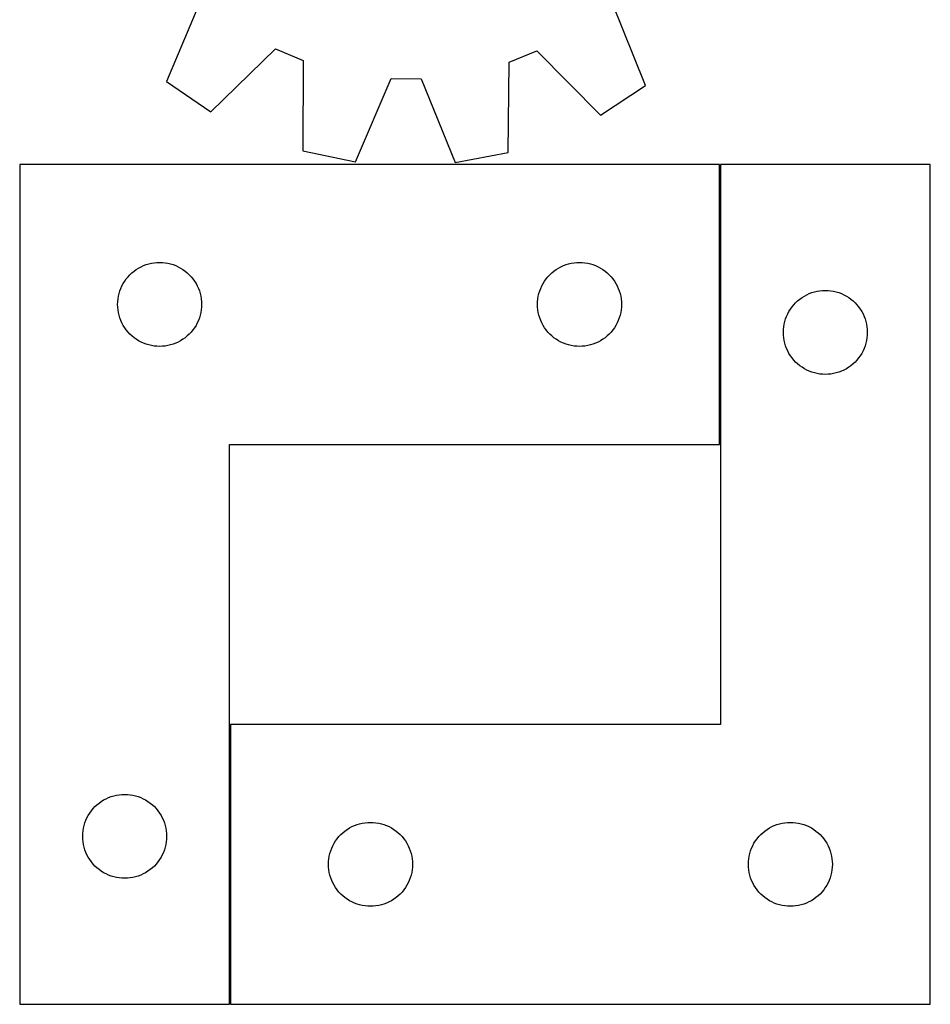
# Model space of a CAD drawing. Header units: millimetres. Extents: x 7 to 1243, y 7 to 2493.
# Tile 5 of 35: x 7 to 202, y 563 to 774. Entities that reach past the tile are written whole.
import ezdxf

# ---------------------------------------------------------------- set-up
doc = ezdxf.new("R2010")
doc.units = ezdxf.units.MM
doc.layers.add('COMMON', color=5, linetype='CONTINUOUS', true_color=0x0000ff)
doc.layers.add('CUT', color=7, linetype='CONTINUOUS', true_color=0x000000)

msp = doc.modelspace()

# ---------------------------------------------------------------- linework, layer by layer
at = {"layer": 'COMMON'}
for p, q in [((156.697925, 682.710391), (156.697925, 742.710391)), ((51.697925, 562.710391), (51.697925, 622.710391))]:
    msp.add_line(p, q, dxfattribs=at)
at = {"layer": 'CUT'}
for p, q in [((45.561399, 778.328928), (38.057873, 760.464452)), ((140.761791, 759.601868), (133.55938, 777.589856)), ((47.595763, 753.974913), (61.458253, 767.512777)), ((61.458253, 767.512777), (67.377765, 765.002385)), ((111.522255, 764.631627), (117.483097, 767.042239)), ((117.483097, 767.042239), (131.116246, 753.273446)), ((67.377765, 765.002385), (67.28185, 745.626286)), ((111.292709, 745.25665), (111.522255, 764.631627)), ((38.057873, 760.464452), (47.595763, 753.974913)), ((78.577151, 743.280726), (86.203706, 761.093028)), ((86.203706, 761.093028), (92.633307, 761.039027)), ((92.633307, 761.039027), (99.959606, 743.101141)), ((131.116246, 753.273446), (140.761791, 759.601868)), ((67.28185, 745.626286), (78.577151, 743.280726)), ((99.959606, 743.101141), (111.292709, 745.25665)), ((6.597923, 742.710391), (6.597923, 562.710391)), ((156.597923, 742.710391), (6.597923, 742.710391)), ((156.597923, 682.710391), (156.597923, 742.710391)), ((201.797925, 742.710391), (156.797925, 742.710391)), ((156.797925, 742.710391), (156.797925, 622.710391)), ((201.797925, 562.710391), (201.797925, 742.710391)), ((36.009295, 721.691122), (36.597923, 721.710391)), ((36.597923, 721.710391), (37.186551, 721.691122)), ((126.009295, 721.691122), (126.597923, 721.710391)), ((126.597923, 721.710391), (127.186551, 721.691122)), ((30.66381, 719.47695), (31.11907, 719.850571)), ((31.11907, 719.850571), (31.597791, 720.193618)), ((31.597791, 720.193618), (32.097923, 720.50462)), ((32.097923, 720.50462), (32.617324, 720.782246)), ((32.617324, 720.782246), (33.153772, 721.025307)), ((33.153772, 721.025307), (33.704967, 721.232763)), ((33.704967, 721.232763), (34.268551, 721.403724)), ((34.268551, 721.403724), (34.84211, 721.537459)), ((34.84211, 721.537459), (35.423187, 721.633395)), ((35.423187, 721.633395), (36.009295, 721.691122)), ((37.186551, 721.691122), (37.772658, 721.633395)), ((37.772658, 721.633395), (38.353736, 721.537459)), ((38.353736, 721.537459), (38.927294, 721.403724)), ((38.927294, 721.403724), (39.490878, 721.232763)), ((39.490878, 721.232763), (40.042074, 721.025307)), ((40.042074, 721.025307), (40.578521, 720.782246)), ((40.578521, 720.782246), (41.097923, 720.50462)), ((41.097923, 720.50462), (41.598055, 720.193618)), ((41.598055, 720.193618), (42.076776, 719.850571)), ((42.076776, 719.850571), (42.532035, 719.47695)), ((120.66381, 719.47695), (121.11907, 719.850571)), ((121.11907, 719.850571), (121.597791, 720.193618)), ((121.597791, 720.193618), (122.097923, 720.50462)), ((122.097923, 720.50462), (122.617324, 720.782246)), ((122.617324, 720.782246), (123.153772, 721.025307)), ((123.153772, 721.025307), (123.704967, 721.232763)), ((123.704967, 721.232763), (124.268551, 721.403724)), ((124.268551, 721.403724), (124.84211, 721.537459)), ((124.84211, 721.537459), (125.423187, 721.633395)), ((125.423187, 721.633395), (126.009295, 721.691122)), ((127.186551, 721.691122), (127.772658, 721.633395)), ((127.772658, 721.633395), (128.353736, 721.537459)), ((128.353736, 721.537459), (128.927294, 721.403724)), ((128.927294, 721.403724), (129.490878, 721.232763)), ((129.490878, 721.232763), (130.042074, 721.025307)), ((130.042074, 721.025307), (130.578521, 720.782246)), ((130.578521, 720.782246), (131.097923, 720.50462)), ((131.097923, 720.50462), (131.598055, 720.193618)), ((131.598055, 720.193618), (132.076776, 719.850571)), ((132.076776, 719.850571), (132.532035, 719.47695)), ((28.803694, 717.210391), (29.114696, 717.710523)), ((29.114696, 717.710523), (29.457743, 718.189244)), ((29.457743, 718.189244), (29.831364, 718.644504)), ((29.831364, 718.644504), (30.233962, 719.074352)), ((30.233962, 719.074352), (30.66381, 719.47695)), ((42.532035, 719.47695), (42.961884, 719.074352)), ((42.961884, 719.074352), (43.364481, 718.644504)), ((43.364481, 718.644504), (43.738103, 718.189244)), ((43.738103, 718.189244), (44.081149, 717.710523)), ((44.081149, 717.710523), (44.392151, 717.210391)), ((118.803694, 717.210391), (119.114696, 717.710523)), ((119.114696, 717.710523), (119.457743, 718.189244)), ((119.457743, 718.189244), (119.831364, 718.644504)), ((119.831364, 718.644504), (120.233962, 719.074352)), ((120.233962, 719.074352), (120.66381, 719.47695)), ((132.532035, 719.47695), (132.961884, 719.074352)), ((132.961884, 719.074352), (133.364481, 718.644504)), ((133.364481, 718.644504), (133.738103, 718.189244)), ((133.738103, 718.189244), (134.081149, 717.710523)), ((134.081149, 717.710523), (134.392151, 717.210391)), ((27.90459, 715.039763), (28.075552, 715.603347)), ((28.075552, 715.603347), (28.283007, 716.154542)), ((28.283007, 716.154542), (28.526068, 716.69099)), ((28.526068, 716.69099), (28.803694, 717.210391)), ((44.392151, 717.210391), (44.669777, 716.69099)), ((44.669777, 716.69099), (44.912838, 716.154542)), ((44.912838, 716.154542), (45.120294, 715.603347)), ((45.120294, 715.603347), (45.291255, 715.039763)), ((117.90459, 715.039763), (118.075552, 715.603347)), ((118.075552, 715.603347), (118.283007, 716.154542)), ((118.283007, 716.154542), (118.526068, 716.69099)), ((118.526068, 716.69099), (118.803694, 717.210391)), ((134.392151, 717.210391), (134.669777, 716.69099)), ((134.669777, 716.69099), (134.912838, 716.154542)), ((134.912838, 716.154542), (135.120294, 715.603347)), ((135.120294, 715.603347), (135.291255, 715.039763)), ((176.404969, 715.232763), (176.968553, 715.403724)), ((176.968553, 715.403724), (177.542112, 715.537459)), ((177.542112, 715.537459), (178.123189, 715.633395)), ((178.123189, 715.633395), (178.709297, 715.691122)), ((178.709297, 715.691122), (179.297925, 715.710391)), ((179.297925, 715.710391), (179.886553, 715.691122)), ((179.886553, 715.691122), (180.47266, 715.633395)), ((180.47266, 715.633395), (181.053738, 715.537459)), ((181.053738, 715.537459), (181.627296, 715.403724)), ((181.627296, 715.403724), (182.19088, 715.232763)), ((27.597923, 712.710391), (27.617192, 713.29902)), ((27.617192, 713.29902), (27.674919, 713.885127)), ((27.674919, 713.885127), (27.770855, 714.466204)), ((27.770855, 714.466204), (27.90459, 715.039763)), ((45.291255, 715.039763), (45.42499, 714.466204)), ((45.42499, 714.466204), (45.520926, 713.885127)), ((45.520926, 713.885127), (45.578653, 713.29902)), ((45.578653, 713.29902), (45.597923, 712.710391)), ((117.597923, 712.710391), (117.617192, 713.29902)), ((117.617192, 713.29902), (117.674919, 713.885127)), ((117.674919, 713.885127), (117.770855, 714.466204)), ((117.770855, 714.466204), (117.90459, 715.039763)), ((135.291255, 715.039763), (135.42499, 714.466204)), ((135.42499, 714.466204), (135.520926, 713.885127)), ((135.520926, 713.885127), (135.578653, 713.29902)), ((135.578653, 713.29902), (135.597923, 712.710391)), ((172.933964, 713.074352), (173.363812, 713.47695)), ((173.363812, 713.47695), (173.819072, 713.850571)), ((173.819072, 713.850571), (174.297793, 714.193618)), ((174.297793, 714.193618), (174.797925, 714.50462)), ((174.797925, 714.50462), (175.317326, 714.782246)), ((175.317326, 714.782246), (175.853774, 715.025307)), ((175.853774, 715.025307), (176.404969, 715.232763)), ((182.19088, 715.232763), (182.742076, 715.025307)), ((182.742076, 715.025307), (183.278523, 714.782246)), ((183.278523, 714.782246), (183.797925, 714.50462)), ((183.797925, 714.50462), (184.298057, 714.193618)), ((184.298057, 714.193618), (184.776778, 713.850571)), ((184.776778, 713.850571), (185.232037, 713.47695)), ((185.232037, 713.47695), (185.661886, 713.074352)), ((27.617192, 712.121763), (27.597923, 712.710391)), ((27.674919, 711.535656), (27.617192, 712.121763)), ((27.770855, 710.954578), (27.674919, 711.535656)), ((45.520926, 711.535656), (45.42499, 710.954578)), ((45.578653, 712.121763), (45.520926, 711.535656)), ((45.597923, 712.710391), (45.578653, 712.121763)), ((117.617192, 712.121763), (117.597923, 712.710391)), ((117.674919, 711.535656), (117.617192, 712.121763)), ((117.770855, 710.954578), (117.674919, 711.535656)), ((135.520926, 711.535656), (135.42499, 710.954578)), ((135.578653, 712.121763), (135.520926, 711.535656)), ((135.597923, 712.710391), (135.578653, 712.121763)), ((171.22607, 710.69099), (171.503696, 711.210391)), ((171.503696, 711.210391), (171.814698, 711.710523)), ((171.814698, 711.710523), (172.157745, 712.189244)), ((172.157745, 712.189244), (172.531366, 712.644504)), ((172.531366, 712.644504), (172.933964, 713.074352)), ((185.661886, 713.074352), (186.064483, 712.644504)), ((186.064483, 712.644504), (186.438105, 712.189244)), ((186.438105, 712.189244), (186.781151, 711.710523)), ((186.781151, 711.710523), (187.092153, 711.210391)), ((187.092153, 711.210391), (187.369779, 710.69099)), ((27.90459, 710.38102), (27.770855, 710.954578)), ((28.075552, 709.817436), (27.90459, 710.38102)), ((28.283007, 709.26624), (28.075552, 709.817436)), ((28.526068, 708.729793), (28.283007, 709.26624)), ((44.912838, 709.26624), (44.669777, 708.729793)), ((45.120294, 709.817436), (44.912838, 709.26624)), ((45.291255, 710.38102), (45.120294, 709.817436)), ((45.42499, 710.954578), (45.291255, 710.38102)), ((117.90459, 710.38102), (117.770855, 710.954578)), ((118.075552, 709.817436), (117.90459, 710.38102)), ((118.283007, 709.26624), (118.075552, 709.817436)), ((118.526068, 708.729793), (118.283007, 709.26624)), ((134.912838, 709.26624), (134.669777, 708.729793)), ((135.120294, 709.817436), (134.912838, 709.26624)), ((135.291255, 710.38102), (135.120294, 709.817436)), ((135.42499, 710.954578), (135.291255, 710.38102)), ((170.470857, 708.466204), (170.604592, 709.039763)), ((170.604592, 709.039763), (170.775554, 709.603347)), ((170.775554, 709.603347), (170.983009, 710.154542)), ((170.983009, 710.154542), (171.22607, 710.69099)), ((187.369779, 710.69099), (187.61284, 710.154542)), ((187.61284, 710.154542), (187.820296, 709.603347)), ((187.820296, 709.603347), (187.991257, 709.039763)), ((187.991257, 709.039763), (188.124992, 708.466204)), ((28.803694, 708.210391), (28.526068, 708.729793)), ((29.114696, 707.710259), (28.803694, 708.210391)), ((29.457743, 707.231539), (29.114696, 707.710259)), ((29.831364, 706.776279), (29.457743, 707.231539)), ((43.738103, 707.231539), (43.364481, 706.776279)), ((44.081149, 707.710259), (43.738103, 707.231539)), ((44.392151, 708.210391), (44.081149, 707.710259)), ((44.669777, 708.729793), (44.392151, 708.210391)), ((118.803694, 708.210391), (118.526068, 708.729793)), ((119.114696, 707.710259), (118.803694, 708.210391)), ((119.457743, 707.231539), (119.114696, 707.710259)), ((119.831364, 706.776279), (119.457743, 707.231539)), ((133.738103, 707.231539), (133.364481, 706.776279)), ((134.081149, 707.710259), (133.738103, 707.231539)), ((134.392151, 708.210391), (134.081149, 707.710259)), ((134.669777, 708.729793), (134.392151, 708.210391)), ((170.297925, 706.710391), (170.317194, 707.29902)), ((170.317194, 707.29902), (170.374921, 707.885127)), ((170.374921, 707.885127), (170.470857, 708.466204)), ((188.124992, 708.466204), (188.220928, 707.885127)), ((188.220928, 707.885127), (188.278655, 707.29902)), ((188.278655, 707.29902), (188.297925, 706.710391)), ((30.233962, 706.34643), (29.831364, 706.776279)), ((30.66381, 705.943833), (30.233962, 706.34643)), ((31.11907, 705.570211), (30.66381, 705.943833)), ((31.597791, 705.227165), (31.11907, 705.570211)), ((32.097923, 704.916163), (31.597791, 705.227165)), ((32.617324, 704.638537), (32.097923, 704.916163)), ((41.097923, 704.916163), (40.578521, 704.638537)), ((41.598055, 705.227165), (41.097923, 704.916163)), ((42.076776, 705.570211), (41.598055, 705.227165)), ((42.532035, 705.943833), (42.076776, 705.570211)), ((42.961884, 706.34643), (42.532035, 705.943833)), ((43.364481, 706.776279), (42.961884, 706.34643)), ((120.233962, 706.34643), (119.831364, 706.776279)), ((120.66381, 705.943833), (120.233962, 706.34643)), ((121.11907, 705.570211), (120.66381, 705.943833)), ((121.597791, 705.227165), (121.11907, 705.570211)), ((122.097923, 704.916163), (121.597791, 705.227165)), ((122.617324, 704.638537), (122.097923, 704.916163)), ((131.097923, 704.916163), (130.578521, 704.638537)), ((131.598055, 705.227165), (131.097923, 704.916163)), ((132.076776, 705.570211), (131.598055, 705.227165)), ((132.532035, 705.943833), (132.076776, 705.570211)), ((132.961884, 706.34643), (132.532035, 705.943833)), ((133.364481, 706.776279), (132.961884, 706.34643)), ((170.317194, 706.121763), (170.297925, 706.710391)), ((170.374921, 705.535656), (170.317194, 706.121763)), ((170.470857, 704.954578), (170.374921, 705.535656)), ((170.604592, 704.38102), (170.470857, 704.954578)), ((188.124992, 704.954578), (187.991257, 704.38102)), ((188.220928, 705.535656), (188.124992, 704.954578)), ((188.278655, 706.121763), (188.220928, 705.535656)), ((188.297925, 706.710391), (188.278655, 706.121763)), ((33.153772, 704.395476), (32.617324, 704.638537)), ((33.704967, 704.18802), (33.153772, 704.395476)), ((34.268551, 704.017059), (33.704967, 704.18802)), ((34.84211, 703.883324), (34.268551, 704.017059)), ((35.423187, 703.787388), (34.84211, 703.883324)), ((36.009295, 703.729661), (35.423187, 703.787388)), ((36.597923, 703.710391), (36.009295, 703.729661)), ((37.186551, 703.729661), (36.597923, 703.710391)), ((37.772658, 703.787388), (37.186551, 703.729661)), ((38.353736, 703.883324), (37.772658, 703.787388)), ((38.927294, 704.017059), (38.353736, 703.883324)), ((39.490878, 704.18802), (38.927294, 704.017059)), ((40.042074, 704.395476), (39.490878, 704.18802)), ((40.578521, 704.638537), (40.042074, 704.395476)), ((123.153772, 704.395476), (122.617324, 704.638537)), ((123.704967, 704.18802), (123.153772, 704.395476)), ((124.268551, 704.017059), (123.704967, 704.18802)), ((124.84211, 703.883324), (124.268551, 704.017059)), ((125.423187, 703.787388), (124.84211, 703.883324)), ((126.009295, 703.729661), (125.423187, 703.787388)), ((126.597923, 703.710391), (126.009295, 703.729661)), ((127.186551, 703.729661), (126.597923, 703.710391)), ((127.772658, 703.787388), (127.186551, 703.729661)), ((128.353736, 703.883324), (127.772658, 703.787388)), ((128.927294, 704.017059), (128.353736, 703.883324)), ((129.490878, 704.18802), (128.927294, 704.017059)), ((130.042074, 704.395476), (129.490878, 704.18802)), ((130.578521, 704.638537), (130.042074, 704.395476)), ((170.775554, 703.817436), (170.604592, 704.38102)), ((170.983009, 703.26624), (170.775554, 703.817436)), ((171.22607, 702.729793), (170.983009, 703.26624)), ((171.503696, 702.210391), (171.22607, 702.729793)), ((187.369779, 702.729793), (187.092153, 702.210391)), ((187.61284, 703.26624), (187.369779, 702.729793)), ((187.820296, 703.817436), (187.61284, 703.26624)), ((187.991257, 704.38102), (187.820296, 703.817436)), ((171.814698, 701.710259), (171.503696, 702.210391)), ((172.157745, 701.231539), (171.814698, 701.710259)), ((172.531366, 700.776279), (172.157745, 701.231539)), ((172.933964, 700.34643), (172.531366, 700.776279)), ((186.064483, 700.776279), (185.661886, 700.34643)), ((186.438105, 701.231539), (186.064483, 700.776279)), ((186.781151, 701.710259), (186.438105, 701.231539)), ((187.092153, 702.210391), (186.781151, 701.710259)), ((173.363812, 699.943833), (172.933964, 700.34643)), ((173.819072, 699.570211), (173.363812, 699.943833)), ((174.297793, 699.227165), (173.819072, 699.570211)), ((174.797925, 698.916163), (174.297793, 699.227165)), ((175.317326, 698.638537), (174.797925, 698.916163)), ((175.853774, 698.395476), (175.317326, 698.638537)), ((183.278523, 698.638537), (182.742076, 698.395476)), ((183.797925, 698.916163), (183.278523, 698.638537)), ((184.298057, 699.227165), (183.797925, 698.916163)), ((184.776778, 699.570211), (184.298057, 699.227165)), ((185.232037, 699.943833), (184.776778, 699.570211)), ((185.661886, 700.34643), (185.232037, 699.943833)), ((176.404969, 698.18802), (175.853774, 698.395476)), ((176.968553, 698.017059), (176.404969, 698.18802)), ((177.542112, 697.883324), (176.968553, 698.017059)), ((178.123189, 697.787388), (177.542112, 697.883324)), ((178.709297, 697.729661), (178.123189, 697.787388)), ((179.297925, 697.710391), (178.709297, 697.729661)), ((179.886553, 697.729661), (179.297925, 697.710391)), ((180.47266, 697.787388), (179.886553, 697.729661)), ((181.053738, 697.883324), (180.47266, 697.787388)), ((181.627296, 698.017059), (181.053738, 697.883324)), ((182.19088, 698.18802), (181.627296, 698.017059)), ((182.742076, 698.395476), (182.19088, 698.18802)), ((51.597923, 562.710391), (51.597923, 682.710391)), ((51.597923, 682.710391), (156.597923, 682.710391)), ((156.797925, 622.710391), (51.797925, 622.710391)), ((51.797925, 622.710391), (51.797925, 562.710391)), ((23.16381, 605.47695), (23.61907, 605.850571)), ((23.61907, 605.850571), (24.097791, 606.193618)), ((24.097791, 606.193618), (24.597923, 606.50462)), ((24.597923, 606.50462), (25.117324, 606.782246)), ((25.117324, 606.782246), (25.653772, 607.025307)), ((25.653772, 607.025307), (26.204967, 607.232763)), ((26.204967, 607.232763), (26.768551, 607.403724)), ((26.768551, 607.403724), (27.34211, 607.537459)), ((27.34211, 607.537459), (27.923187, 607.633395)), ((27.923187, 607.633395), (28.509295, 607.691122)), ((28.509295, 607.691122), (29.097923, 607.710391)), ((29.097923, 607.710391), (29.686551, 607.691122)), ((29.686551, 607.691122), (30.272658, 607.633395)), ((30.272658, 607.633395), (30.853736, 607.537459)), ((30.853736, 607.537459), (31.427294, 607.403724)), ((31.427294, 607.403724), (31.990878, 607.232763)), ((31.990878, 607.232763), (32.542074, 607.025307)), ((32.542074, 607.025307), (33.078521, 606.782246)), ((33.078521, 606.782246), (33.597923, 606.50462)), ((33.597923, 606.50462), (34.098055, 606.193618)), ((34.098055, 606.193618), (34.576776, 605.850571)), ((34.576776, 605.850571), (35.032035, 605.47695)), ((21.303694, 603.210391), (21.614696, 603.710523)), ((21.614696, 603.710523), (21.957743, 604.189244)), ((21.957743, 604.189244), (22.331364, 604.644504)), ((22.331364, 604.644504), (22.733962, 605.074352)), ((22.733962, 605.074352), (23.16381, 605.47695)), ((35.032035, 605.47695), (35.461884, 605.074352)), ((35.461884, 605.074352), (35.864481, 604.644504)), ((35.864481, 604.644504), (36.238103, 604.189244)), ((36.238103, 604.189244), (36.581149, 603.710523)), ((36.581149, 603.710523), (36.892151, 603.210391)), ((20.40459, 601.039763), (20.575552, 601.603347)), ((20.575552, 601.603347), (20.783007, 602.154542)), ((20.783007, 602.154542), (21.026068, 602.69099)), ((21.026068, 602.69099), (21.303694, 603.210391)), ((36.892151, 603.210391), (37.169777, 602.69099)), ((37.169777, 602.69099), (37.412838, 602.154542)), ((37.412838, 602.154542), (37.620294, 601.603347)), ((37.620294, 601.603347), (37.791255, 601.039763)), ((79.468553, 601.403724), (80.042112, 601.537459)), ((80.042112, 601.537459), (80.623189, 601.633395)), ((80.623189, 601.633395), (81.209297, 601.691122)), ((81.209297, 601.691122), (81.797925, 601.710391)), ((81.797925, 601.710391), (82.386553, 601.691122)), ((82.386553, 601.691122), (82.97266, 601.633395)), ((82.97266, 601.633395), (83.553738, 601.537459)), ((83.553738, 601.537459), (84.127296, 601.403724)), ((169.468553, 601.403724), (170.042112, 601.537459)), ((170.042112, 601.537459), (170.623189, 601.633395)), ((170.623189, 601.633395), (171.209297, 601.691122)), ((171.209297, 601.691122), (171.797925, 601.710391)), ((171.797925, 601.710391), (172.386553, 601.691122)), ((172.386553, 601.691122), (172.97266, 601.633395)), ((172.97266, 601.633395), (173.553738, 601.537459)), ((173.553738, 601.537459), (174.127296, 601.403724)), ((20.117192, 599.29902), (20.174919, 599.885127)), ((20.174919, 599.885127), (20.270855, 600.466204)), ((20.270855, 600.466204), (20.40459, 601.039763)), ((37.791255, 601.039763), (37.92499, 600.466204)), ((37.92499, 600.466204), (38.020926, 599.885127)), ((38.020926, 599.885127), (38.078653, 599.29902)), ((75.433964, 599.074352), (75.863812, 599.47695)), ((75.863812, 599.47695), (76.319072, 599.850571)), ((76.319072, 599.850571), (76.797793, 600.193618)), ((76.797793, 600.193618), (77.297925, 600.50462)), ((77.297925, 600.50462), (77.817326, 600.782246)), ((77.817326, 600.782246), (78.353774, 601.025307)), ((78.353774, 601.025307), (78.904969, 601.232763)), ((78.904969, 601.232763), (79.468553, 601.403724)), ((84.127296, 601.403724), (84.69088, 601.232763)), ((84.69088, 601.232763), (85.242076, 601.025307)), ((85.242076, 601.025307), (85.778523, 600.782246)), ((85.778523, 600.782246), (86.297925, 600.50462)), ((86.297925, 600.50462), (86.798057, 600.193618)), ((86.798057, 600.193618), (87.276778, 599.850571)), ((87.276778, 599.850571), (87.732037, 599.47695)), ((87.732037, 599.47695), (88.161886, 599.074352)), ((165.433964, 599.074352), (165.863812, 599.47695)), ((165.863812, 599.47695), (166.319072, 599.850571)), ((166.319072, 599.850571), (166.797793, 600.193618)), ((166.797793, 600.193618), (167.297925, 600.50462)), ((167.297925, 600.50462), (167.817326, 600.782246)), ((167.817326, 600.782246), (168.353774, 601.025307)), ((168.353774, 601.025307), (168.904969, 601.232763)), ((168.904969, 601.232763), (169.468553, 601.403724)), ((174.127296, 601.403724), (174.69088, 601.232763)), ((174.69088, 601.232763), (175.242076, 601.025307)), ((175.242076, 601.025307), (175.778523, 600.782246)), ((175.778523, 600.782246), (176.297925, 600.50462)), ((176.297925, 600.50462), (176.798057, 600.193618)), ((176.798057, 600.193618), (177.276778, 599.850571)), ((177.276778, 599.850571), (177.732037, 599.47695)), ((177.732037, 599.47695), (178.161886, 599.074352)), ((20.097923, 598.710391), (20.117192, 599.29902)), ((20.117192, 598.121763), (20.097923, 598.710391)), ((20.174919, 597.535656), (20.117192, 598.121763)), ((20.270855, 596.954578), (20.174919, 597.535656)), ((38.020926, 597.535656), (37.92499, 596.954578)), ((38.078653, 598.121763), (38.020926, 597.535656)), ((38.078653, 599.29902), (38.097923, 598.710391)), ((38.097923, 598.710391), (38.078653, 598.121763)), ((73.72607, 596.69099), (74.003696, 597.210391)), ((74.003696, 597.210391), (74.314698, 597.710523)), ((74.314698, 597.710523), (74.657745, 598.189244)), ((74.657745, 598.189244), (75.031366, 598.644504)), ((75.031366, 598.644504), (75.433964, 599.074352)), ((88.161886, 599.074352), (88.564483, 598.644504)), ((88.564483, 598.644504), (88.938105, 598.189244)), ((88.938105, 598.189244), (89.281151, 597.710523)), ((89.281151, 597.710523), (89.592153, 597.210391)), ((89.592153, 597.210391), (89.869779, 596.69099)), ((163.72607, 596.69099), (164.003696, 597.210391)), ((164.003696, 597.210391), (164.314698, 597.710523)), ((164.314698, 597.710523), (164.657745, 598.189244)), ((164.657745, 598.189244), (165.031366, 598.644504)), ((165.031366, 598.644504), (165.433964, 599.074352)), ((178.161886, 599.074352), (178.564483, 598.644504)), ((178.564483, 598.644504), (178.938105, 598.189244)), ((178.938105, 598.189244), (179.281151, 597.710523)), ((179.281151, 597.710523), (179.592153, 597.210391)), ((179.592153, 597.210391), (179.869779, 596.69099)), ((20.40459, 596.38102), (20.270855, 596.954578)), ((20.575552, 595.817436), (20.40459, 596.38102)), ((20.783007, 595.26624), (20.575552, 595.817436)), ((21.026068, 594.729793), (20.783007, 595.26624)), ((37.412838, 595.26624), (37.169777, 594.729793)), ((37.620294, 595.817436), (37.412838, 595.26624)), ((37.791255, 596.38102), (37.620294, 595.817436)), ((37.92499, 596.954578), (37.791255, 596.38102)), ((73.104592, 595.039763), (73.275554, 595.603347)), ((73.275554, 595.603347), (73.483009, 596.154542)), ((73.483009, 596.154542), (73.72607, 596.69099)), ((89.869779, 596.69099), (90.11284, 596.154542)), ((90.11284, 596.154542), (90.320296, 595.603347)), ((90.320296, 595.603347), (90.491257, 595.039763)), ((163.104592, 595.039763), (163.275554, 595.603347)), ((163.275554, 595.603347), (163.483009, 596.154542)), ((163.483009, 596.154542), (163.72607, 596.69099)), ((179.869779, 596.69099), (180.11284, 596.154542)), ((180.11284, 596.154542), (180.320296, 595.603347)), ((180.320296, 595.603347), (180.491257, 595.039763)), ((21.303694, 594.210391), (21.026068, 594.729793)), ((21.614696, 593.710259), (21.303694, 594.210391)), ((21.957743, 593.231539), (21.614696, 593.710259)), ((22.331364, 592.776279), (21.957743, 593.231539)), ((36.238103, 593.231539), (35.864481, 592.776279)), ((36.581149, 593.710259), (36.238103, 593.231539)), ((36.892151, 594.210391), (36.581149, 593.710259)), ((37.169777, 594.729793), (36.892151, 594.210391)), ((72.797925, 592.710391), (72.817194, 593.29902)), ((72.817194, 593.29902), (72.874921, 593.885127)), ((72.874921, 593.885127), (72.970857, 594.466204)), ((72.970857, 594.466204), (73.104592, 595.039763)), ((90.491257, 595.039763), (90.624992, 594.466204)), ((90.624992, 594.466204), (90.720928, 593.885127)), ((90.720928, 593.885127), (90.778655, 593.29902)), ((90.778655, 593.29902), (90.797925, 592.710391)), ((162.797925, 592.710391), (162.817194, 593.29902)), ((162.817194, 593.29902), (162.874921, 593.885127)), ((162.874921, 593.885127), (162.970857, 594.466204)), ((162.970857, 594.466204), (163.104592, 595.039763)), ((180.491257, 595.039763), (180.624992, 594.466204)), ((180.624992, 594.466204), (180.720928, 593.885127)), ((180.720928, 593.885127), (180.778655, 593.29902)), ((180.778655, 593.29902), (180.797925, 592.710391)), ((22.733962, 592.34643), (22.331364, 592.776279)), ((23.16381, 591.943833), (22.733962, 592.34643)), ((23.61907, 591.570211), (23.16381, 591.943833)), ((24.097791, 591.227165), (23.61907, 591.570211)), ((24.597923, 590.916163), (24.097791, 591.227165)), ((25.117324, 590.638537), (24.597923, 590.916163)), ((33.597923, 590.916163), (33.078521, 590.638537)), ((34.098055, 591.227165), (33.597923, 590.916163)), ((34.576776, 591.570211), (34.098055, 591.227165)), ((35.032035, 591.943833), (34.576776, 591.570211)), ((35.461884, 592.34643), (35.032035, 591.943833)), ((35.864481, 592.776279), (35.461884, 592.34643)), ((72.817194, 592.121763), (72.797925, 592.710391)), ((72.874921, 591.535656), (72.817194, 592.121763)), ((72.970857, 590.954578), (72.874921, 591.535656)), ((73.104592, 590.38102), (72.970857, 590.954578)), ((90.624992, 590.954578), (90.491257, 590.38102)), ((90.720928, 591.535656), (90.624992, 590.954578)), ((90.778655, 592.121763), (90.720928, 591.535656)), ((90.797925, 592.710391), (90.778655, 592.121763)), ((162.817194, 592.121763), (162.797925, 592.710391)), ((162.874921, 591.535656), (162.817194, 592.121763)), ((162.970857, 590.954578), (162.874921, 591.535656)), ((163.104592, 590.38102), (162.970857, 590.954578)), ((180.624992, 590.954578), (180.491257, 590.38102)), ((180.720928, 591.535656), (180.624992, 590.954578)), ((180.778655, 592.121763), (180.720928, 591.535656)), ((180.797925, 592.710391), (180.778655, 592.121763)), ((25.653772, 590.395476), (25.117324, 590.638537)), ((26.204967, 590.18802), (25.653772, 590.395476)), ((26.768551, 590.017059), (26.204967, 590.18802)), ((27.34211, 589.883324), (26.768551, 590.017059)), ((27.923187, 589.787388), (27.34211, 589.883324)), ((28.509295, 589.729661), (27.923187, 589.787388)), ((29.097923, 589.710391), (28.509295, 589.729661)), ((29.686551, 589.729661), (29.097923, 589.710391)), ((30.272658, 589.787388), (29.686551, 589.729661)), ((30.853736, 589.883324), (30.272658, 589.787388)), ((31.427294, 590.017059), (30.853736, 589.883324)), ((31.990878, 590.18802), (31.427294, 590.017059)), ((32.542074, 590.395476), (31.990878, 590.18802)), ((33.078521, 590.638537), (32.542074, 590.395476)), ((73.275554, 589.817436), (73.104592, 590.38102)), ((73.483009, 589.26624), (73.275554, 589.817436)), ((73.72607, 588.729793), (73.483009, 589.26624)), ((90.11284, 589.26624), (89.869779, 588.729793)), ((90.320296, 589.817436), (90.11284, 589.26624)), ((90.491257, 590.38102), (90.320296, 589.817436)), ((163.275554, 589.817436), (163.104592, 590.38102)), ((163.483009, 589.26624), (163.275554, 589.817436)), ((163.72607, 588.729793), (163.483009, 589.26624)), ((180.11284, 589.26624), (179.869779, 588.729793)), ((180.320296, 589.817436), (180.11284, 589.26624)), ((180.491257, 590.38102), (180.320296, 589.817436)), ((74.003696, 588.210391), (73.72607, 588.729793)), ((74.314698, 587.710259), (74.003696, 588.210391)), ((74.657745, 587.231539), (74.314698, 587.710259)), ((75.031366, 586.776279), (74.657745, 587.231539)), ((75.433964, 586.34643), (75.031366, 586.776279)), ((88.564483, 586.776279), (88.161886, 586.34643)), ((88.938105, 587.231539), (88.564483, 586.776279)), ((89.281151, 587.710259), (88.938105, 587.231539)), ((89.592153, 588.210391), (89.281151, 587.710259)), ((89.869779, 588.729793), (89.592153, 588.210391)), ((164.003696, 588.210391), (163.72607, 588.729793)), ((164.314698, 587.710259), (164.003696, 588.210391)), ((164.657745, 587.231539), (164.314698, 587.710259)), ((165.031366, 586.776279), (164.657745, 587.231539)), ((165.433964, 586.34643), (165.031366, 586.776279)), ((178.564483, 586.776279), (178.161886, 586.34643)), ((178.938105, 587.231539), (178.564483, 586.776279)), ((179.281151, 587.710259), (178.938105, 587.231539)), ((179.592153, 588.210391), (179.281151, 587.710259)), ((179.869779, 588.729793), (179.592153, 588.210391)), ((75.863812, 585.943833), (75.433964, 586.34643)), ((76.319072, 585.570211), (75.863812, 585.943833)), ((76.797793, 585.227165), (76.319072, 585.570211)), ((77.297925, 584.916163), (76.797793, 585.227165)), ((77.817326, 584.638537), (77.297925, 584.916163)), ((78.353774, 584.395476), (77.817326, 584.638537)), ((85.778523, 584.638537), (85.242076, 584.395476)), ((86.297925, 584.916163), (85.778523, 584.638537)), ((86.798057, 585.227165), (86.297925, 584.916163)), ((87.276778, 585.570211), (86.798057, 585.227165)), ((87.732037, 585.943833), (87.276778, 585.570211)), ((88.161886, 586.34643), (87.732037, 585.943833)), ((165.863812, 585.943833), (165.433964, 586.34643)), ((166.319072, 585.570211), (165.863812, 585.943833)), ((166.797793, 585.227165), (166.319072, 585.570211)), ((167.297925, 584.916163), (166.797793, 585.227165)), ((167.817326, 584.638537), (167.297925, 584.916163)), ((168.353774, 584.395476), (167.817326, 584.638537)), ((175.778523, 584.638537), (175.242076, 584.395476)), ((176.297925, 584.916163), (175.778523, 584.638537)), ((176.798057, 585.227165), (176.297925, 584.916163)), ((177.276778, 585.570211), (176.798057, 585.227165)), ((177.732037, 585.943833), (177.276778, 585.570211)), ((178.161886, 586.34643), (177.732037, 585.943833)), ((78.904969, 584.18802), (78.353774, 584.395476)), ((79.468553, 584.017059), (78.904969, 584.18802)), ((80.042112, 583.883324), (79.468553, 584.017059)), ((80.623189, 583.787388), (80.042112, 583.883324)), ((81.209297, 583.729661), (80.623189, 583.787388)), ((81.797925, 583.710391), (81.209297, 583.729661)), ((82.386553, 583.729661), (81.797925, 583.710391)), ((82.97266, 583.787388), (82.386553, 583.729661)), ((83.553738, 583.883324), (82.97266, 583.787388)), ((84.127296, 584.017059), (83.553738, 583.883324)), ((84.69088, 584.18802), (84.127296, 584.017059)), ((85.242076, 584.395476), (84.69088, 584.18802)), ((168.904969, 584.18802), (168.353774, 584.395476)), ((169.468553, 584.017059), (168.904969, 584.18802)), ((170.042112, 583.883324), (169.468553, 584.017059)), ((170.623189, 583.787388), (170.042112, 583.883324)), ((171.209297, 583.729661), (170.623189, 583.787388)), ((171.797925, 583.710391), (171.209297, 583.729661)), ((172.386553, 583.729661), (171.797925, 583.710391)), ((172.97266, 583.787388), (172.386553, 583.729661)), ((173.553738, 583.883324), (172.97266, 583.787388)), ((174.127296, 584.017059), (173.553738, 583.883324)), ((174.69088, 584.18802), (174.127296, 584.017059)), ((175.242076, 584.395476), (174.69088, 584.18802)), ((6.597923, 562.710391), (51.597923, 562.710391)), ((51.797925, 562.710391), (201.797925, 562.710391))]:
    msp.add_line(p, q, dxfattribs=at)

doc.saveas('drawing.dxf')
